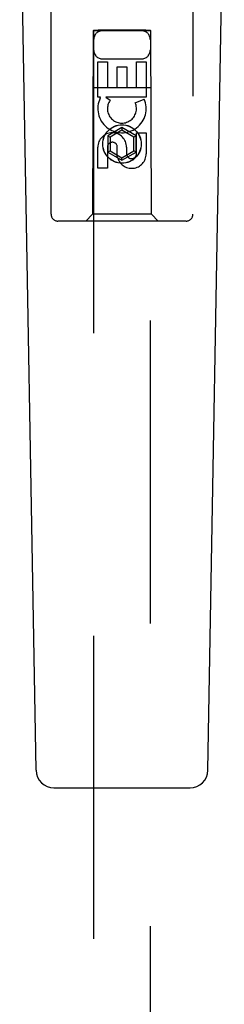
# Model space of a CAD drawing. Header units: inches. Extents: x 0 to 243, y 0 to 157.
# Tile 9 of 28: x 81.039 to 81.941, y 78.412 to 82.755. Entities that reach past the tile are written whole.
import ezdxf

# ---------------------------------------------------------------- set-up
doc = ezdxf.new("R2010")
doc.units = ezdxf.units.IN
doc.header["$LTSCALE"] = 13.357143
doc.header["$MEASUREMENT"] = 0
doc.linetypes.add('HIDDEN', pattern=[0.2, 0.1, -0.1])
doc.layers.add('MASTER_DOOR_ASSEMBLY', color=7, linetype='CONTINUOUS')

msp = doc.modelspace()

# ---------------------------------------------------------------- linework, layer by layer
at = {"layer": 'MASTER_DOOR_ASSEMBLY', "color": 8, "linetype": 'HIDDEN'}
for p, q in [((81.1774, 81.8964), (81.1774, 83.7539)), ((81.8024, 83.7539), (81.8024, 81.8964)), ((81.3634, 82.7064), (81.3599, 81.8964)), ((81.3634, 82.7064), (81.6164, 82.7064)), ((81.3649, 82.708), (81.3649, 50.7064)), ((81.3656, 82.7081), (81.3668, 82.7081)), ((81.3668, 82.7081), (81.3708, 82.7081)), ((81.3721, 82.705), (81.3676, 82.705)), ((81.3849, 82.705), (81.3721, 82.705)), ((81.5949, 82.7081), (81.3849, 82.7081)), ((81.5967, 82.705), (81.3849, 82.705)), ((81.5949, 82.7081), (81.6078, 82.7081)), ((81.6091, 82.705), (81.5967, 82.705)), ((81.6078, 82.7081), (81.6123, 82.7081)), ((81.6131, 82.705), (81.6091, 82.705)), ((81.6143, 82.7051), (81.6131, 82.705)), ((81.6149, 50.7064), (81.6149, 82.708)), ((81.6199, 81.8964), (81.6164, 82.7064)), ((81.3834, 82.4124), (81.3834, 82.5685)), ((81.3834, 82.5685), (81.4258, 82.5685)), ((81.4049, 82.5814), (81.5749, 82.5814)), ((81.4258, 82.5685), (81.4258, 82.455)), ((81.5541, 82.455), (81.5541, 82.5685)), ((81.5541, 82.5685), (81.5966, 82.5685)), ((81.5966, 82.5685), (81.5966, 82.4124)), ((81.4693, 82.455), (81.4693, 82.5472)), ((81.4693, 82.5472), (81.5117, 82.5472)), ((81.5117, 82.5472), (81.5117, 82.455)), ((81.3624, 82.4564), (81.6175, 82.4564)), ((81.4258, 82.455), (81.4693, 82.455)), ((81.5117, 82.455), (81.5541, 82.455)), ((81.3956, 82.4124), (81.3834, 82.4124)), ((81.3939, 82.4089), (81.3956, 82.4124)), ((81.5966, 82.4124), (81.419, 82.4124)), ((81.419, 82.4124), (81.4375, 82.3994)), ((81.5485, 82.388), (81.5876, 82.4049)), ((81.4899, 82.2789), (81.4274, 82.2428)), ((81.4899, 82.2673), (81.4374, 82.237)), ((81.4899, 82.2789), (81.4899, 82.2673)), ((81.5524, 82.2428), (81.4899, 82.2789)), ((81.5424, 82.237), (81.4899, 82.2673)), ((81.5541, 82.1637), (81.5541, 82.2561)), ((81.5541, 82.2561), (81.5966, 82.2561)), ((81.5966, 82.2561), (81.5966, 82.1637)), ((81.4274, 82.2428), (81.4274, 82.1706)), ((81.4274, 82.2428), (81.4374, 82.237)), ((81.4374, 82.237), (81.4374, 82.1764)), ((81.5524, 82.2428), (81.5424, 82.237)), ((81.5424, 82.1764), (81.5424, 82.237)), ((81.5524, 82.1706), (81.5524, 82.2428)), ((81.3834, 82.0998), (81.3834, 82.1922)), ((81.4258, 82.1922), (81.4258, 82.0998)), ((81.4274, 82.1706), (81.4374, 82.1764)), ((81.4274, 82.1706), (81.4899, 82.1345)), ((81.4374, 82.1764), (81.4899, 82.1461)), ((81.4693, 82.1499), (81.4693, 82.1962)), ((81.4899, 82.1461), (81.5424, 82.1764)), ((81.4899, 82.1345), (81.5524, 82.1706)), ((81.5103, 82.1922), (81.5103, 82.1637)), ((81.5524, 82.1706), (81.5424, 82.1764)), ((81.4899, 82.1345), (81.4899, 82.1461)), ((81.4258, 82.0998), (81.3834, 82.0998)), ((81.7724, 81.8664), (81.2074, 81.8664)), ((81.3599, 81.8964), (81.3299, 81.8664)), ((81.6199, 81.8964), (81.3599, 81.8964)), ((81.6199, 81.8964), (81.6499, 81.8664))]:
    msp.add_line(p, q, dxfattribs=at)
at = {"layer": 'MASTER_DOOR_ASSEMBLY', "color": 7, "linetype": 'Continuous'}
for p, q in [((81.1114, 79.4442), (81.0392, 83.5835)), ((81.8685, 79.4442), (81.9407, 83.5835)), ((81.1902, 79.3668), (81.7897, 79.3668))]:
    msp.add_line(p, q, dxfattribs=at)
at = {"layer": 'MASTER_DOOR_ASSEMBLY', "color": 8, "linetype": 'HIDDEN'}
for points in [[(81.3649, 82.708), (81.365, 82.7081), (81.3652, 82.7081), (81.3656, 82.7081)], [(81.3676, 82.705), (81.3662, 82.7051), (81.3656, 82.7051), (81.3652, 82.7051), (81.365, 82.7051), (81.3649, 82.7051)], [(81.3708, 82.7081), (81.3832, 82.7081), (81.3849, 82.7081)], [(81.6123, 82.7081), (81.6137, 82.7081), (81.6143, 82.7081), (81.6146, 82.7081), (81.6149, 82.7081), (81.6149, 82.708)], [(81.6149, 82.7051), (81.6149, 82.7051), (81.6146, 82.7051), (81.6143, 82.7051)]]:
    msp.add_lwpolyline(points, dxfattribs=at)
for radius in [0.085, 0.0845]:
    msp.add_circle((81.4899, 82.2064), radius, dxfattribs=at)
for centre, radius, start, end in [((81.4049, 82.6664), 0.04, 90, 180), ((81.5749, 82.6664), 0.04, 0, 90), ((81.4049, 82.6214), 0.04, 180, 270), ((81.5749, 82.6214), 0.04, 270, 360), ((81.4898, 82.3626), 0.1065, 154.2636, 23.4027), ((81.4898, 82.3626), 0.0639, 144.8895, 23.4026), ((81.4468, 82.1922), 0.0635, 0, 180), ((81.4477, 82.1922), 0.0219, 10.307, 180), ((81.5322, 82.1636), 0.0644, 192.2995, 0.0775), ((81.5322, 82.1637), 0.0219, 179.9011, 360), ((81.2074, 81.8964), 0.03, 180, 270), ((81.7724, 81.8964), 0.03, 270, 360)]:
    msp.add_arc(centre, radius, start, end, dxfattribs=at)
at = {"layer": 'MASTER_DOOR_ASSEMBLY', "color": 7, "linetype": 'Continuous'}
for centre, start, end in [((81.1902, 79.4455), 181, 270), ((81.7897, 79.4455), 270, 359)]:
    msp.add_arc(centre, 0.0787, start, end, dxfattribs=at)

doc.saveas('drawing.dxf')
